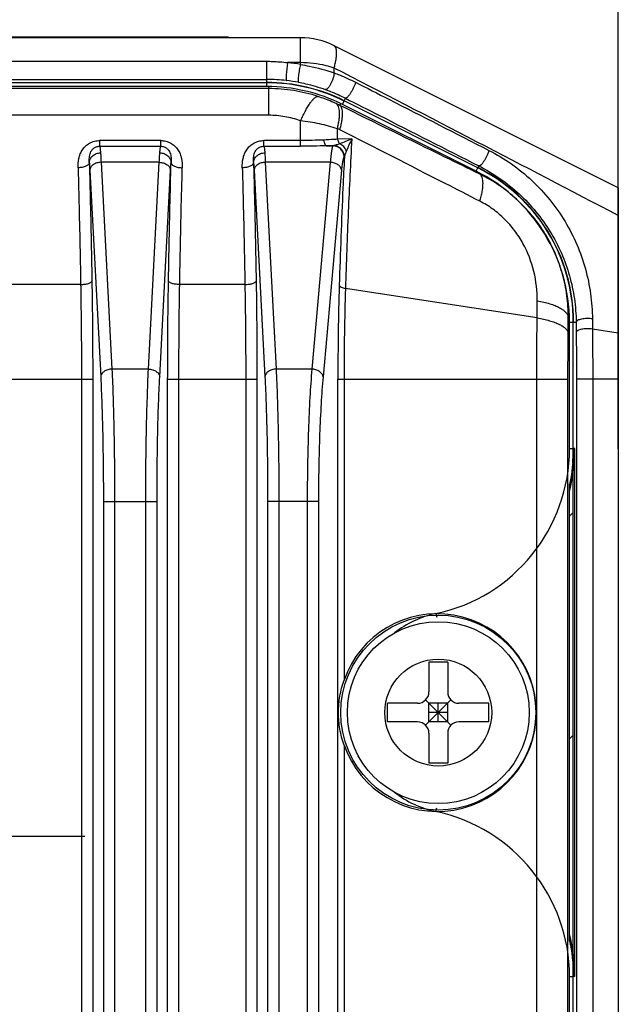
# Model space of a CAD drawing. Header units: millimetres. Extents: x 91 to 529, y 19 to 401.
# Tile 44 of 45: x 492 to 508, y 241 to 267. Entities that reach past the tile are written whole.
import ezdxf
from ezdxf.enums import TextEntityAlignment as Align

# ---------------------------------------------------------------- set-up
doc = ezdxf.new("R2010")
doc.units = ezdxf.units.MM
doc.header["$LTSCALE"] = 32.67
doc.linetypes.add('CENTER', pattern=[0.6, 0.375, -0.075, 0.075, -0.075])
doc.layers.get('0').update_dxf_attribs({"linetype": 'CONTINUOUS'})
for name, color, linetype in [('00_COMPONENTS', 7, 'CONTINUOUS'), ('03_ALL_AXES', 7, 'CONTINUOUS'), ('51__DRAFT_DIMS', 7, 'CONTINUOUS')]:
    doc.layers.add(name, color=color, linetype=linetype)
doc.styles.get("Standard").update_dxf_attribs({"font": 'simfang.ttf'})
doc.dimstyles.new('DIMSTYLE_2', dxfattribs={"dimtxt": 3, "dimasz": 3, "dimexe": 2.5, "dimexo": 0.5, "dimgap": 0.75, "dimtad": 1, "dimdsep": 46, "dimtxsty": 'STANDARD', "dimblk": '_FILLED', "dimblk1": '_FILLED', "dimblk2": '_FILLED', "dimcen": 0.09, "dimclrt": 3, "dimazin": 2, "dimtp": 0.3, "dimtm": 0.3, "dimtfac": 1, "dimtofl": 0, "dimtmove": 0, "dimatfit": 3, "dimldrblk": '_FILLED', "dimfxl": 1, "dimtolj": 1, "dimarcsym": 0})

# ---------------------------------------------------------------- blocks, each defined once
blk = doc.blocks.new('_FILLED')
at = {"color": 0, "linetype": 'ByBlock'}
blk.add_solid([(0, 0), (-1, 0.1667), (-1, -0.1667)], dxfattribs=at)
blk = doc.blocks.new('*D13')
at = {"layer": '51__DRAFT_DIMS', "color": 4, "transparency": 16777216}
for p, q in [((439.465, 258.399), (439.465, 285.764)), ((508.065, 256.046), (508.065, 285.764)), ((439.465, 283.264), (473.765, 283.264)), ((508.065, 283.264), (473.765, 283.264))]:
    blk.add_line(p, q, dxfattribs=at)
at = {"layer": '51__DRAFT_DIMS', "color": 4, "transparency": 16777216, "xscale": 3, "yscale": 3, "zscale": 3, "rotation": 180}
blk.add_blockref('_FILLED', (439.465, 283.264), dxfattribs=at)
at = {"layer": '51__DRAFT_DIMS', "color": 4, "transparency": 16777216, "xscale": 3, "yscale": 3, "zscale": 3}
blk.add_blockref('_FILLED', (508.065, 283.264), dxfattribs=at)
at = {"layer": '51__DRAFT_DIMS', "color": 3, "transparency": 16777216}
blk.add_text('68.6', height=3, dxfattribs=at).set_placement((473.765, 284.014), align=Align.CENTER)

msp = doc.modelspace()

# ---------------------------------------------------------------- linework, layer by layer
at = {"layer": '00_COMPONENTS', "color": 7}
for p, q in [((499.593, 267.008), (447.937, 267.008)), ((449.865, 267.033), (497.665, 267.033)), ((497.665, 267.033), (497.665, 267.008)), ((508.065, 263.008), (500.487, 266.797)), ((498.696, 265.808), (448.834, 265.808)), ((504.322, 263.538), (500.753, 265.323)), ((508.065, 263.008), (508.065, 182.408)), ((506.865, 256.05), (506.865, 259.424)), ((506.865, 241.966), (506.865, 256.05)), ((506.904, 241.966), (506.904, 256.05)), ((506.765, 242.908), (506.765, 255.109)), ((503.015, 250.358), (503.015, 249.558)), ((503.515, 250.358), (503.015, 250.358)), ((503.515, 250.358), (503.515, 249.558)), ((501.915, 248.758), (501.915, 249.258)), ((502.715, 249.258), (501.915, 249.258)), ((502.927, 248.67), (503.603, 249.346)), ((502.927, 249.346), (503.603, 248.67)), ((503.015, 248.758), (503.015, 249.258)), ((503.515, 249.258), (503.015, 249.258)), ((503.265, 248.758), (503.265, 249.258)), ((503.515, 248.758), (503.515, 249.258)), ((504.615, 249.258), (503.815, 249.258)), ((504.615, 248.758), (504.615, 249.258)), ((503.515, 249.008), (503.015, 249.008)), ((502.715, 248.758), (501.915, 248.758)), ((503.515, 248.758), (503.015, 248.758)), ((504.615, 248.758), (503.815, 248.758)), ((503.015, 248.458), (503.015, 247.658)), ((503.515, 248.458), (503.515, 247.658)), ((503.515, 247.658), (503.015, 247.658)), ((506.865, 200.25), (506.865, 241.966))]:
    msp.add_line(p, q, dxfattribs=at)
at = {"layer": '00_COMPONENTS', "color": 4}
for p, q in [((495.765, 267.033), (495.765, 267.008)), ((499.593, 266.295), (499.593, 267.008)), ((448.834, 266.382), (498.696, 266.382)), ((498.696, 265.816), (498.696, 266.382)), ((499.593, 266.346), (499.248, 266.346)), ((500.487, 266.071), (500.487, 266.203)), ((448.834, 265.896), (498.696, 265.896)), ((498.696, 265.708), (498.696, 265.808)), ((498.743, 265.654), (448.787, 265.654)), ((498.696, 265.708), (448.834, 265.708)), ((498.743, 264.942), (498.743, 265.708)), ((500.708, 265.233), (500.753, 265.323)), ((500.756, 265.33), (500.79, 265.397)), ((500.666, 265.254), (500.641, 265.205)), ((504.277, 263.449), (500.708, 265.233)), ((498.743, 264.942), (448.787, 264.942)), ((499.593, 264.117), (499.593, 264.795)), ((500.576, 264.301), (500.576, 264.583)), ((494.236, 264.117), (494.236, 264.267)), ((495.863, 264.267), (494.236, 264.267)), ((495.863, 264.117), (495.863, 264.267)), ((498.616, 264.117), (498.616, 264.267)), ((499.593, 264.267), (498.616, 264.267)), ((500.959, 264.312), (500.576, 264.301)), ((494.236, 264.117), (495.863, 264.117)), ((498.616, 264.117), (499.593, 264.117)), ((500.456, 264.126), (500.287, 264.126)), ((500.462, 264.129), (500.456, 264.126)), ((500.761, 263.83), (500.755, 263.826)), ((500.762, 263.83), (500.761, 263.83)), ((493.974, 263.476), (494.263, 257.961)), ((494.273, 263.688), (494.562, 258.173)), ((495.826, 263.688), (494.273, 263.688)), ((495.537, 258.173), (495.826, 263.688)), ((495.837, 257.961), (496.126, 263.476)), ((498.353, 263.476), (498.642, 257.961)), ((498.653, 263.688), (498.942, 258.173)), ((500.386, 263.688), (498.653, 263.688)), ((500.386, 263.688), (499.893, 258.173)), ((500.685, 263.476), (500.192, 257.961)), ((504.277, 263.449), (504.322, 263.538)), ((504.325, 263.545), (504.348, 263.591)), ((504.388, 263.393), (504.376, 263.37)), ((493.729, 260.428), (491.641, 260.428)), ((498.108, 260.428), (496.371, 260.428)), ((505.899, 259.535), (500.789, 260.323)), ((505.899, 259.535), (505.903, 259.996)), ((506.728, 259.122), (506.732, 259.547)), ((506.765, 259.547), (506.732, 259.547)), ((507.375, 259.511), (507.377, 259.239)), ((506.765, 256.05), (506.765, 259.424)), ((506.765, 259.424), (506.865, 259.424)), ((506.872, 259.424), (506.941, 259.424)), ((506.941, 259.424), (506.943, 259.156)), ((508.065, 259.133), (507.377, 259.239)), ((495.537, 258.173), (494.562, 258.173)), ((499.893, 258.173), (498.942, 258.173)), ((491.319, 257.899), (494.05, 257.899)), ((493.751, 257.899), (493.751, 187.518)), ((494.05, 257.899), (494.05, 187.518)), ((496.049, 187.518), (496.049, 257.899)), ((496.049, 257.899), (498.43, 257.899)), ((496.349, 187.518), (496.349, 257.899)), ((498.13, 257.899), (498.13, 187.518)), ((498.43, 257.899), (498.43, 187.518)), ((500.587, 187.518), (500.587, 257.899)), ((500.587, 257.899), (506.723, 257.899)), ((500.752, 257.899), (500.752, 249.873)), ((505.894, 187.518), (505.894, 257.899)), ((506.723, 187.518), (506.723, 257.899)), ((506.948, 257.899), (506.948, 187.518)), ((508.065, 257.899), (506.948, 257.899)), ((507.382, 257.899), (507.382, 187.518)), ((506.765, 256.05), (506.865, 256.05)), ((506.904, 256.05), (506.872, 256.05)), ((494.335, 254.637), (494.335, 190.779)), ((494.335, 254.637), (495.765, 254.637)), ((494.634, 254.637), (494.634, 190.779)), ((495.465, 190.779), (495.465, 254.637)), ((495.765, 190.779), (495.765, 254.637)), ((498.714, 254.637), (498.714, 190.779)), ((500.069, 254.637), (498.714, 254.637)), ((499.014, 254.637), (499.014, 190.779)), ((499.771, 254.637), (499.771, 190.779)), ((500.069, 254.637), (500.069, 190.779)), ((506.765, 254.247), (506.865, 254.347)), ((503.202, 251.649), (503.223, 251.551)), ((506.765, 248.308), (506.865, 248.408)), ((500.752, 248.143), (500.752, 194.073)), ((503.202, 246.368), (503.223, 246.465)), ((506.837, 242.44), (506.865, 242.468)), ((506.765, 200.25), (506.765, 241.966)), ((506.765, 241.966), (506.865, 241.966)), ((506.904, 241.966), (506.872, 241.966))]:
    msp.add_line(p, q, dxfattribs=at)
at = {"layer": '00_COMPONENTS', "color": 7}
for radius in [2.6, 2.425]:
    msp.add_circle((503.265, 249.008), radius, dxfattribs=at)
at = {"layer": '00_COMPONENTS', "color": 4}
msp.add_circle((503.265, 249.008), 1.425, dxfattribs=at)
at = {"layer": '00_COMPONENTS', "color": 7}
for centre, radius, start, end in [((499.593, 265.008), 2, 63.4349, 90), ((498.696, 261.208), 4.6, 63.4349, 90), ((502.265, 259.424), 4.6, 0, 63.4349), ((502.265, 256.05), 4.639, 345.9337, 360), ((502.265, 256.05), 4.6, 355.187, 360), ((502.715, 249.558), 0.3, 270, 360), ((503.815, 249.558), 0.3, 180, 270), ((502.715, 248.458), 0.3, 0, 90), ((503.815, 248.458), 0.3, 90, 180), ((502.265, 241.966), 4.639, 0, 14.0663)]:
    msp.add_arc(centre, radius, start, end, dxfattribs=at)
at = {"layer": '00_COMPONENTS', "color": 4}
for centre, radius, start, end in [((498.695, 261.362), 5.014, 79.6918, 83.6692), ((498.696, 261.109), 4.788, 83.7716, 90.0005), ((498.696, 261.208), 4.608, 63.4349, 90), ((498.696, 261.112), 4.784, 79.8516, 83.7685), ((498.696, 261.208), 4.5, 63.4349, 90), ((498.784, 261.451), 4.188, 63.6864, 65.2), ((499.484, 262.274), 2.555, 63.0708, 64.6848), ((499.676, 298.173), 34.052, 271.0281, 271.322), ((500.448, 264.245), 0.117, 276.702, 278.4044), ((502.265, 259.424), 4.5, 0, 63.4349), ((502.265, 259.424), 4.608, 0, 63.4349), ((502.265, 256.05), 4.5, 282.0247, 360), ((502.265, 256.05), 4.608, 347.6072, 360), ((503.765, 249.008), 2.7, 102.0247, 128.1354), ((503.765, 249.008), 2.7, 231.8647, 257.9753), ((502.265, 241.966), 4.5, 0, 77.9753), ((502.265, 241.966), 4.608, 0, 12.3928)]:
    msp.add_arc(centre, radius, start, end, dxfattribs=at)
at = {"layer": '00_COMPONENTS', "color": 7}
msp.add_ellipse((503.242, 249.008), major_axis=(2.636, 0), ratio=0.999962, start_param=3.475948, end_param=9.090423, dxfattribs=at)
at = {"layer": '00_COMPONENTS', "color": 4}
for points, knots in [([(500.487, 266.203), (500.498, 266.243), (500.516, 266.317), (500.538, 266.425), (500.551, 266.521), (500.556, 266.604), (500.553, 266.674), (500.541, 266.73), (500.523, 266.767), (500.503, 266.787), (500.493, 266.794), (500.487, 266.797)], [0, 0, 0, 0, 0.196241, 0.372897, 0.528623, 0.662535, 0.77444, 0.865274, 0.938059, 0.969799, 1, 1, 1, 1]), ([(498.696, 266.382), (498.742, 266.382), (498.926, 266.379), (499.111, 266.364), (499.248, 266.346)], [0, 0, 0, 0, 0.250466, 1, 1, 1, 1]), ([(499.248, 266.346), (499.244, 266.322), (499.237, 266.272), (499.227, 266.195), (499.218, 266.116), (499.213, 266.052), (499.21, 266.003), (499.208, 265.971), (499.208, 265.943), (499.208, 265.918), (499.208, 265.898), (499.21, 265.884), (499.211, 265.874), (499.213, 265.87), (499.214, 265.868), (499.215, 265.868)], [0, 0, 0, 0, 0.148836, 0.313974, 0.483302, 0.644388, 0.718104, 0.785432, 0.845142, 0.896159, 0.937583, 0.968741, 0.989291, 0.995717, 1, 1, 1, 1]), ([(500.487, 266.203), (500.417, 266.227), (500.126, 266.311), (499.821, 266.346), (499.593, 266.346)], [0, 0, 0, 0, 0.244001, 1, 1, 1, 1]), ([(499.593, 266.295), (499.586, 266.272), (499.574, 266.223), (499.558, 266.148), (499.545, 266.07), (499.535, 265.995), (499.528, 265.929), (499.527, 265.878), (499.528, 265.844), (499.533, 265.827), (499.537, 265.822), (499.539, 265.821)], [0, 0, 0, 0, 0.148754, 0.313064, 0.48113, 0.640861, 0.780813, 0.891119, 0.964536, 0.986517, 1, 1, 1, 1]), ([(499.593, 266.295), (499.669, 266.283), (499.972, 266.229), (500.27, 266.148), (500.487, 266.071)], [0, 0, 0, 0, 0.252989, 1, 1, 1, 1]), ([(500.487, 266.071), (500.485, 266.047), (500.477, 265.996), (500.457, 265.92), (500.429, 265.842), (500.395, 265.77), (500.364, 265.717), (500.337, 265.682), (500.319, 265.661), (500.301, 265.645), (500.284, 265.634), (500.268, 265.628), (500.258, 265.628), (500.253, 265.63)], [0, 0, 0, 0, 0.137874, 0.292237, 0.452397, 0.607052, 0.745477, 0.80577, 0.85894, 0.904496, 0.94243, 0.973546, 1, 1, 1, 1]), ([(508.065, 262.266), (506.806, 262.926), (504.283, 264.242), (501.754, 265.55), (500.487, 266.203)], [0, 0, 0, 0, 0.499151, 1, 1, 1, 1]), ([(500.487, 266.071), (500.535, 266.054), (500.729, 265.98), (500.919, 265.894), (501.058, 265.823)], [0, 0, 0, 0, 0.247296, 1, 1, 1, 1]), ([(499.539, 265.821), (499.6, 265.811), (499.842, 265.762), (500.08, 265.693), (500.253, 265.63)], [0, 0, 0, 0, 0.252762, 1, 1, 1, 1]), ([(501.058, 265.823), (501.052, 265.8), (501.035, 265.752), (501.004, 265.679), (500.967, 265.605), (500.926, 265.535), (500.891, 265.483), (500.864, 265.449), (500.846, 265.428), (500.829, 265.413), (500.812, 265.4), (500.797, 265.394), (500.79, 265.397)], [0, 0, 0, 0, 0.138123, 0.295522, 0.460249, 0.619665, 0.761629, 0.822731, 0.875786, 0.920026, 0.955092, 1, 1, 1, 1]), ([(501.058, 265.823), (501.355, 265.671), (502.541, 265.066), (503.728, 264.46), (504.617, 264.005)], [0, 0, 0, 0, 0.250288, 1, 1, 1, 1]), ([(500.057, 265.443), (499.846, 265.513), (499.412, 265.618), (498.966, 265.654), (498.743, 265.654)], [0, 0, 0, 0, 0.499042, 1, 1, 1, 1]), ([(500.253, 265.63), (500.298, 265.613), (500.481, 265.544), (500.659, 265.464), (500.79, 265.397)], [0, 0, 0, 0, 0.246991, 1, 1, 1, 1]), ([(499.593, 264.795), (499.615, 264.844), (499.659, 264.938), (499.727, 265.069), (499.792, 265.183), (499.854, 265.278), (499.912, 265.353), (499.958, 265.401), (499.993, 265.426), (500.016, 265.438), (500.037, 265.444), (500.051, 265.444), (500.057, 265.443)], [0, 0, 0, 0, 0.198234, 0.379141, 0.540039, 0.678695, 0.793498, 0.883774, 0.920008, 0.950795, 0.976977, 1, 1, 1, 1]), ([(500.541, 265.252), (500.502, 265.27), (500.343, 265.341), (500.181, 265.402), (500.057, 265.443)], [0, 0, 0, 0, 0.24863, 1, 1, 1, 1]), ([(500.79, 265.397), (501.087, 265.246), (502.273, 264.645), (503.459, 264.043), (504.348, 263.591)], [0, 0, 0, 0, 0.250295, 1, 1, 1, 1]), ([(500.576, 264.583), (500.586, 264.626), (500.604, 264.708), (500.622, 264.825), (500.631, 264.932), (500.632, 265.025), (500.624, 265.105), (500.606, 265.17), (500.58, 265.22), (500.555, 265.244), (500.541, 265.252)], [0, 0, 0, 0, 0.187498, 0.35839, 0.511159, 0.644748, 0.758779, 0.853911, 0.932552, 1, 1, 1, 1]), ([(504.376, 263.37), (504.065, 263.522), (502.82, 264.134), (501.575, 264.745), (500.641, 265.205)], [0, 0, 0, 0, 0.249589, 1, 1, 1, 1]), ([(500.641, 264.552), (500.652, 264.593), (500.672, 264.673), (500.695, 264.788), (500.709, 264.892), (500.715, 264.983), (500.711, 265.06), (500.698, 265.124), (500.676, 265.173), (500.653, 265.197), (500.641, 265.205)], [0, 0, 0, 0, 0.190003, 0.362826, 0.516893, 0.65108, 0.764916, 0.858951, 0.935506, 1, 1, 1, 1]), ([(499.593, 264.795), (499.457, 264.843), (499.177, 264.917), (498.888, 264.942), (498.743, 264.942)], [0, 0, 0, 0, 0.497394, 1, 1, 1, 1]), ([(500.576, 264.583), (500.419, 264.634), (500.094, 264.721), (499.762, 264.775), (499.593, 264.795)], [0, 0, 0, 0, 0.492431, 1, 1, 1, 1]), ([(504.376, 262.649), (504.065, 262.808), (502.821, 263.443), (501.576, 264.077), (500.641, 264.552)], [0, 0, 0, 0, 0.249629, 1, 1, 1, 1]), ([(493.66, 263.541), (493.658, 263.624), (493.665, 263.75), (493.713, 263.911), (493.773, 264.025), (493.858, 264.125), (493.967, 264.205), (494.096, 264.256), (494.189, 264.267), (494.236, 264.267)], [0, 0, 0, 0, 0.239231, 0.359409, 0.481062, 0.605456, 0.733613, 0.865587, 1, 1, 1, 1]), ([(495.863, 264.267), (495.91, 264.267), (496.003, 264.256), (496.132, 264.205), (496.241, 264.125), (496.326, 264.025), (496.386, 263.911), (496.435, 263.75), (496.442, 263.624), (496.439, 263.541)], [0, 0, 0, 0, 0.134414, 0.266388, 0.394544, 0.518938, 0.640591, 0.760769, 1, 1, 1, 1]), ([(498.039, 263.541), (498.037, 263.624), (498.044, 263.75), (498.093, 263.911), (498.153, 264.025), (498.237, 264.125), (498.347, 264.205), (498.476, 264.256), (498.569, 264.267), (498.616, 264.267)], [0, 0, 0, 0, 0.239231, 0.359409, 0.481062, 0.605456, 0.733613, 0.865587, 1, 1, 1, 1]), ([(500.204, 264.282), (500.104, 264.279), (499.9, 264.271), (499.696, 264.267), (499.593, 264.267)], [0, 0, 0, 0, 0.492455, 1, 1, 1, 1]), ([(500.576, 264.301), (500.547, 264.299), (500.423, 264.292), (500.298, 264.286), (500.204, 264.282)], [0, 0, 0, 0, 0.240278, 1, 1, 1, 1]), ([(500.204, 264.282), (500.208, 264.261), (500.217, 264.223), (500.234, 264.18), (500.25, 264.154), (500.264, 264.136), (500.278, 264.127), (500.287, 264.126)], [0, 0, 0, 0, 0.346889, 0.632244, 0.748695, 0.84747, 1, 1, 1, 1]), ([(500.576, 264.301), (500.583, 264.278), (500.598, 264.235), (500.622, 264.196), (500.636, 264.18)], [0, 0, 0, 0, 0.537313, 1, 1, 1, 1]), ([(500.959, 264.312), (500.904, 264.288), (500.796, 264.242), (500.688, 264.2), (500.636, 264.18)], [0, 0, 0, 0, 0.521921, 1, 1, 1, 1]), ([(500.959, 264.312), (500.923, 263.665), (500.858, 262.336), (500.81, 261.006), (500.789, 260.323)], [0, 0, 0, 0, 0.486743, 1, 1, 1, 1]), ([(500.959, 264.312), (500.933, 264.258), (500.884, 264.153), (500.837, 264.046), (500.817, 263.994)], [0, 0, 0, 0, 0.520998, 1, 1, 1, 1]), ([(493.96, 263.678), (493.957, 263.723), (493.957, 263.79), (493.969, 263.879), (493.988, 263.944), (494.021, 264.008), (494.073, 264.065), (494.147, 264.107), (494.206, 264.117), (494.236, 264.117)], [0, 0, 0, 0, 0.227977, 0.340952, 0.455486, 0.574661, 0.703121, 0.845581, 1, 1, 1, 1]), ([(494.236, 264.117), (494.239, 264.109), (494.243, 264.089), (494.249, 264.051), (494.254, 264), (494.258, 263.962), (494.259, 263.941)], [0, 0, 0, 0, 0.139087, 0.353089, 0.640844, 1, 1, 1, 1]), ([(495.84, 263.941), (495.842, 263.962), (495.845, 264), (495.851, 264.051), (495.856, 264.089), (495.861, 264.109), (495.863, 264.117)], [0, 0, 0, 0, 0.359171, 0.646923, 0.860917, 1, 1, 1, 1]), ([(495.863, 264.117), (495.894, 264.117), (495.952, 264.107), (496.026, 264.065), (496.079, 264.008), (496.112, 263.944), (496.131, 263.879), (496.143, 263.79), (496.142, 263.723), (496.14, 263.678)], [0, 0, 0, 0, 0.15442, 0.29688, 0.425338, 0.544514, 0.659048, 0.772022, 1, 1, 1, 1]), ([(498.339, 263.678), (498.337, 263.723), (498.336, 263.79), (498.348, 263.879), (498.367, 263.944), (498.4, 264.008), (498.453, 264.065), (498.527, 264.107), (498.585, 264.117), (498.616, 264.117)], [0, 0, 0, 0, 0.227977, 0.340952, 0.455486, 0.574661, 0.703121, 0.845581, 1, 1, 1, 1]), ([(498.616, 264.117), (498.618, 264.109), (498.623, 264.089), (498.628, 264.051), (498.634, 264), (498.637, 263.962), (498.639, 263.941)], [0, 0, 0, 0, 0.139087, 0.353089, 0.640844, 1, 1, 1, 1]), ([(500.287, 264.126), (500.173, 264.124), (499.941, 264.119), (499.71, 264.117), (499.593, 264.117)], [0, 0, 0, 0, 0.49502, 1, 1, 1, 1]), ([(500.456, 264.126), (500.454, 264.124), (500.45, 264.12), (500.443, 264.107), (500.435, 264.083), (500.426, 264.044), (500.417, 263.994), (500.408, 263.933), (500.4, 263.861), (500.392, 263.778), (500.388, 263.719), (500.386, 263.688)], [0, 0, 0, 0, 0.015945, 0.037508, 0.099469, 0.187543, 0.301621, 0.441036, 0.604785, 0.791603, 1, 1, 1, 1]), ([(500.755, 263.826), (500.754, 263.865), (500.739, 263.943), (500.672, 264.043), (500.573, 264.11), (500.495, 264.125), (500.456, 264.126)], [0, 0, 0, 0, 0.250142, 0.500422, 0.750455, 1, 1, 1, 1]), ([(500.761, 263.83), (500.761, 263.868), (500.745, 263.947), (500.678, 264.046), (500.579, 264.113), (500.501, 264.129), (500.462, 264.129)], [0, 0, 0, 0, 0.250142, 0.500422, 0.750455, 1, 1, 1, 1]), ([(500.636, 264.18), (500.62, 264.175), (500.589, 264.165), (500.544, 264.15), (500.503, 264.138), (500.477, 264.131), (500.465, 264.13)], [0, 0, 0, 0, 0.281818, 0.549619, 0.794712, 1, 1, 1, 1]), ([(500.762, 263.83), (500.762, 263.869), (500.746, 263.947), (500.68, 264.046), (500.582, 264.113), (500.504, 264.129), (500.465, 264.13)], [0, 0, 0, 0, 0.249973, 0.50025, 0.750381, 1, 1, 1, 1]), ([(500.817, 263.994), (500.8, 264.035), (500.75, 264.111), (500.676, 264.163), (500.636, 264.18)], [0, 0, 0, 0, 0.500306, 1, 1, 1, 1]), ([(500.817, 263.994), (500.805, 263.965), (500.789, 263.922), (500.771, 263.867), (500.764, 263.842), (500.762, 263.83)], [0, 0, 0, 0, 0.551859, 0.795263, 1, 1, 1, 1]), ([(504.617, 264.005), (504.61, 263.982), (504.593, 263.934), (504.562, 263.862), (504.525, 263.789), (504.485, 263.722), (504.45, 263.672), (504.423, 263.639), (504.405, 263.62), (504.388, 263.605), (504.371, 263.593), (504.356, 263.588), (504.348, 263.591)], [0, 0, 0, 0, 0.141343, 0.299902, 0.464158, 0.62207, 0.762182, 0.822449, 0.874845, 0.918689, 0.953721, 1, 1, 1, 1]), ([(504.617, 264.005), (504.823, 263.9), (505.225, 263.658), (505.772, 263.214), (506.253, 262.696), (506.656, 262.12), (506.973, 261.501), (507.201, 260.852), (507.339, 260.185), (507.373, 259.735), (507.375, 259.511)], [0, 0, 0, 0, 0.125618, 0.252925, 0.38045, 0.507114, 0.632382, 0.756162, 0.878617, 1, 1, 1, 1]), ([(493.96, 263.678), (493.96, 263.695), (493.965, 263.729), (493.989, 263.795), (494.047, 263.868), (494.145, 263.925), (494.221, 263.94), (494.259, 263.941)], [0, 0, 0, 0, 0.116646, 0.235198, 0.479817, 0.736524, 1, 1, 1, 1]), ([(494.259, 263.941), (494.261, 263.923), (494.266, 263.839), (494.27, 263.754), (494.273, 263.688)], [0, 0, 0, 0, 0.2145, 1, 1, 1, 1]), ([(495.826, 263.688), (495.827, 263.712), (495.831, 263.796), (495.836, 263.881), (495.84, 263.941)], [0, 0, 0, 0, 0.284292, 1, 1, 1, 1]), ([(495.84, 263.941), (495.879, 263.94), (495.955, 263.925), (496.053, 263.868), (496.11, 263.795), (496.135, 263.729), (496.139, 263.695), (496.14, 263.678)], [0, 0, 0, 0, 0.263476, 0.520183, 0.764802, 0.883354, 1, 1, 1, 1]), ([(498.339, 263.678), (498.34, 263.695), (498.344, 263.729), (498.369, 263.795), (498.426, 263.868), (498.524, 263.925), (498.6, 263.94), (498.639, 263.941)], [0, 0, 0, 0, 0.116646, 0.235198, 0.479817, 0.736524, 1, 1, 1, 1]), ([(498.639, 263.941), (498.64, 263.923), (498.646, 263.839), (498.65, 263.754), (498.653, 263.688)], [0, 0, 0, 0, 0.2145, 1, 1, 1, 1]), ([(500.762, 263.83), (500.748, 263.555), (500.693, 262.413), (500.651, 261.272), (500.625, 260.406)], [0, 0, 0, 0, 0.241773, 1, 1, 1, 1]), ([(500.755, 263.826), (500.75, 263.824), (500.743, 263.813), (500.734, 263.792), (500.725, 263.761), (500.716, 263.721), (500.707, 263.672), (500.696, 263.589), (500.689, 263.523), (500.685, 263.476)], [0, 0, 0, 0, 0.040311, 0.1037, 0.19228, 0.30623, 0.445029, 0.607767, 1, 1, 1, 1]), ([(493.96, 263.678), (493.959, 263.669), (493.952, 263.65), (493.933, 263.625), (493.903, 263.602), (493.866, 263.582), (493.821, 263.565), (493.752, 263.547), (493.697, 263.542), (493.66, 263.541)], [0, 0, 0, 0, 0.07779, 0.166953, 0.271882, 0.393499, 0.530432, 0.679834, 1, 1, 1, 1]), ([(493.66, 263.541), (493.667, 263.288), (493.694, 262.251), (493.715, 261.213), (493.729, 260.428)], [0, 0, 0, 0, 0.243468, 1, 1, 1, 1]), ([(493.96, 263.678), (493.966, 263.422), (493.993, 262.369), (494.015, 261.317), (494.028, 260.52)], [0, 0, 0, 0, 0.243468, 1, 1, 1, 1]), ([(493.96, 263.678), (493.961, 263.664), (493.967, 263.597), (493.971, 263.529), (493.974, 263.476)], [0, 0, 0, 0, 0.214592, 1, 1, 1, 1]), ([(494.273, 263.688), (494.235, 263.687), (494.162, 263.676), (494.079, 263.637), (494.027, 263.594), (493.999, 263.557), (493.98, 263.518), (493.974, 263.49), (493.974, 263.476)], [0, 0, 0, 0, 0.284611, 0.551437, 0.674273, 0.789113, 0.896925, 1, 1, 1, 1]), ([(495.826, 263.688), (495.864, 263.687), (495.938, 263.676), (496.02, 263.637), (496.072, 263.594), (496.101, 263.557), (496.12, 263.518), (496.125, 263.49), (496.126, 263.476)], [0, 0, 0, 0, 0.284611, 0.551437, 0.674273, 0.789113, 0.896925, 1, 1, 1, 1]), ([(496.071, 260.52), (496.076, 260.79), (496.095, 261.843), (496.119, 262.895), (496.14, 263.678)], [0, 0, 0, 0, 0.256123, 1, 1, 1, 1]), ([(496.126, 263.476), (496.127, 263.495), (496.131, 263.563), (496.135, 263.63), (496.14, 263.678)], [0, 0, 0, 0, 0.284216, 1, 1, 1, 1]), ([(496.14, 263.678), (496.141, 263.669), (496.147, 263.65), (496.167, 263.625), (496.196, 263.602), (496.234, 263.582), (496.278, 263.565), (496.347, 263.547), (496.402, 263.542), (496.439, 263.541)], [0, 0, 0, 0, 0.077791, 0.166955, 0.271884, 0.393501, 0.530433, 0.679835, 1, 1, 1, 1]), ([(496.371, 260.428), (496.375, 260.693), (496.394, 261.731), (496.418, 262.769), (496.439, 263.541)], [0, 0, 0, 0, 0.256123, 1, 1, 1, 1]), ([(498.339, 263.678), (498.338, 263.669), (498.332, 263.65), (498.312, 263.625), (498.283, 263.602), (498.245, 263.582), (498.201, 263.565), (498.132, 263.547), (498.077, 263.542), (498.039, 263.541)], [0, 0, 0, 0, 0.07779, 0.166953, 0.271882, 0.393499, 0.530432, 0.679834, 1, 1, 1, 1]), ([(498.039, 263.541), (498.046, 263.288), (498.073, 262.251), (498.095, 261.213), (498.108, 260.428)], [0, 0, 0, 0, 0.243468, 1, 1, 1, 1]), ([(498.339, 263.678), (498.346, 263.422), (498.373, 262.369), (498.394, 261.317), (498.408, 260.52)], [0, 0, 0, 0, 0.243468, 1, 1, 1, 1]), ([(498.339, 263.678), (498.34, 263.664), (498.346, 263.597), (498.35, 263.529), (498.353, 263.476)], [0, 0, 0, 0, 0.214592, 1, 1, 1, 1]), ([(498.653, 263.688), (498.615, 263.687), (498.541, 263.676), (498.459, 263.637), (498.407, 263.594), (498.378, 263.557), (498.359, 263.518), (498.354, 263.49), (498.353, 263.476)], [0, 0, 0, 0, 0.284611, 0.551437, 0.674273, 0.789113, 0.896925, 1, 1, 1, 1]), ([(500.685, 263.476), (500.683, 263.49), (500.677, 263.517), (500.657, 263.556), (500.628, 263.592), (500.577, 263.635), (500.495, 263.674), (500.423, 263.687), (500.386, 263.688)], [0, 0, 0, 0, 0.10302, 0.211355, 0.326906, 0.450319, 0.717198, 1, 1, 1, 1]), ([(504.348, 263.591), (504.541, 263.493), (504.916, 263.269), (505.428, 262.859), (505.881, 262.38), (506.26, 261.845), (506.56, 261.271), (506.776, 260.668), (506.907, 260.05), (506.939, 259.632), (506.941, 259.424)], [0, 0, 0, 0, 0.125569, 0.25308, 0.380916, 0.507842, 0.633217, 0.756906, 0.879075, 1, 1, 1, 1]), ([(506.732, 259.547), (506.733, 259.742), (506.708, 260.132), (506.591, 260.708), (506.394, 261.267), (506.12, 261.795), (505.773, 262.281), (505.361, 262.713), (504.894, 263.083), (504.552, 263.283), (504.376, 263.37)], [0, 0, 0, 0, 0.123208, 0.247242, 0.372082, 0.497609, 0.623582, 0.749628, 0.87527, 1, 1, 1, 1]), ([(504.376, 262.649), (504.389, 262.694), (504.412, 262.782), (504.437, 262.908), (504.453, 263.022), (504.459, 263.123), (504.455, 263.209), (504.44, 263.28), (504.416, 263.335), (504.39, 263.361), (504.376, 263.37)], [0, 0, 0, 0, 0.188447, 0.360476, 0.514313, 0.648655, 0.762893, 0.857483, 0.934706, 1, 1, 1, 1]), ([(505.903, 259.996), (505.905, 260.256), (505.845, 260.788), (505.603, 261.416), (505.309, 261.872), (505.039, 262.181), (504.727, 262.446), (504.495, 262.588), (504.376, 262.649)], [0, 0, 0, 0, 0.243231, 0.49295, 0.620172, 0.747915, 0.874992, 1, 1, 1, 1]), ([(493.729, 260.428), (493.766, 260.428), (493.82, 260.432), (493.889, 260.444), (493.934, 260.455), (493.971, 260.469), (494.005, 260.486), (494.026, 260.506), (494.028, 260.52)], [0, 0, 0, 0, 0.343153, 0.501123, 0.643299, 0.765705, 0.865748, 1, 1, 1, 1]), ([(493.729, 260.428), (493.732, 260.222), (493.745, 259.379), (493.751, 258.536), (493.751, 257.899)], [0, 0, 0, 0, 0.244581, 1, 1, 1, 1]), ([(494.028, 260.52), (494.032, 260.306), (494.045, 259.433), (494.05, 258.559), (494.05, 257.899)], [0, 0, 0, 0, 0.244581, 1, 1, 1, 1]), ([(496.049, 257.899), (496.049, 258.121), (496.051, 258.995), (496.06, 259.868), (496.071, 260.52)], [0, 0, 0, 0, 0.253882, 1, 1, 1, 1]), ([(496.371, 260.428), (496.333, 260.428), (496.279, 260.432), (496.21, 260.444), (496.166, 260.455), (496.128, 260.469), (496.095, 260.486), (496.073, 260.506), (496.071, 260.52)], [0, 0, 0, 0, 0.343153, 0.501123, 0.643299, 0.765705, 0.865748, 1, 1, 1, 1]), ([(496.349, 257.899), (496.349, 258.113), (496.351, 258.956), (496.359, 259.799), (496.371, 260.428)], [0, 0, 0, 0, 0.253882, 1, 1, 1, 1]), ([(498.108, 260.428), (498.146, 260.428), (498.2, 260.432), (498.269, 260.444), (498.313, 260.455), (498.351, 260.469), (498.384, 260.486), (498.406, 260.506), (498.408, 260.52)], [0, 0, 0, 0, 0.343153, 0.501123, 0.643299, 0.765705, 0.865748, 1, 1, 1, 1]), ([(498.108, 260.428), (498.112, 260.222), (498.125, 259.379), (498.13, 258.536), (498.13, 257.899)], [0, 0, 0, 0, 0.244581, 1, 1, 1, 1]), ([(498.408, 260.52), (498.412, 260.306), (498.424, 259.433), (498.43, 258.559), (498.43, 257.899)], [0, 0, 0, 0, 0.244581, 1, 1, 1, 1]), ([(500.625, 260.406), (500.612, 259.994), (500.594, 259.158), (500.587, 258.323), (500.587, 257.899)], [0, 0, 0, 0, 0.493206, 1, 1, 1, 1]), ([(500.625, 260.406), (500.627, 260.397), (500.638, 260.383), (500.656, 260.369), (500.684, 260.353), (500.729, 260.336), (500.768, 260.327), (500.789, 260.323)], [0, 0, 0, 0, 0.153943, 0.254203, 0.371793, 0.657143, 1, 1, 1, 1]), ([(500.789, 260.323), (500.777, 259.925), (500.758, 259.117), (500.752, 258.309), (500.752, 257.899)], [0, 0, 0, 0, 0.493186, 1, 1, 1, 1]), ([(505.903, 259.996), (505.962, 259.985), (506.074, 259.962), (506.233, 259.919), (506.374, 259.869), (506.494, 259.814), (506.592, 259.754), (506.666, 259.689), (506.715, 259.621), (506.73, 259.571), (506.732, 259.547)], [0, 0, 0, 0, 0.180387, 0.347358, 0.498666, 0.632625, 0.748348, 0.846158, 0.928302, 1, 1, 1, 1]), ([(505.894, 257.899), (505.894, 258.038), (505.894, 258.583), (505.896, 259.128), (505.899, 259.535)], [0, 0, 0, 0, 0.25396, 1, 1, 1, 1]), ([(505.899, 259.535), (505.958, 259.526), (506.07, 259.505), (506.229, 259.465), (506.369, 259.419), (506.49, 259.368), (506.588, 259.312), (506.652, 259.261), (506.69, 259.218), (506.71, 259.186), (506.723, 259.154), (506.727, 259.132), (506.728, 259.122)], [0, 0, 0, 0, 0.183312, 0.352631, 0.505572, 0.640304, 0.755779, 0.852152, 0.893825, 0.931778, 0.966814, 1, 1, 1, 1]), ([(507.375, 259.511), (507.351, 259.514), (507.303, 259.519), (507.229, 259.521), (507.156, 259.516), (507.088, 259.507), (507.03, 259.492), (506.989, 259.476), (506.965, 259.46), (506.952, 259.449), (506.943, 259.437), (506.941, 259.428), (506.941, 259.424)], [0, 0, 0, 0, 0.15348, 0.314705, 0.474626, 0.6243, 0.75568, 0.862549, 0.905805, 0.942364, 0.973116, 1, 1, 1, 1]), ([(507.377, 259.239), (507.353, 259.242), (507.305, 259.247), (507.231, 259.248), (507.159, 259.244), (507.091, 259.235), (507.033, 259.221), (506.992, 259.205), (506.967, 259.19), (506.954, 259.18), (506.946, 259.168), (506.943, 259.16), (506.943, 259.156)], [0, 0, 0, 0, 0.154191, 0.316245, 0.476963, 0.627255, 0.758917, 0.865548, 0.908409, 0.944345, 0.974216, 1, 1, 1, 1]), ([(507.377, 259.239), (507.378, 259.129), (507.381, 258.683), (507.382, 258.236), (507.382, 257.899)], [0, 0, 0, 0, 0.244708, 1, 1, 1, 1]), ([(506.723, 257.899), (506.723, 258.003), (506.723, 258.41), (506.725, 258.818), (506.728, 259.122)], [0, 0, 0, 0, 0.253986, 1, 1, 1, 1]), ([(506.943, 259.156), (506.944, 259.053), (506.947, 258.634), (506.948, 258.215), (506.948, 257.899)], [0, 0, 0, 0, 0.244717, 1, 1, 1, 1]), ([(494.562, 258.173), (494.524, 258.172), (494.451, 258.16), (494.368, 258.121), (494.317, 258.078), (494.288, 258.042), (494.269, 258.002), (494.263, 257.974), (494.263, 257.961)], [0, 0, 0, 0, 0.284611, 0.551437, 0.674273, 0.789113, 0.896925, 1, 1, 1, 1]), ([(494.263, 257.961), (494.275, 257.723), (494.296, 257.215), (494.318, 256.413), (494.332, 255.543), (494.335, 254.943), (494.335, 254.637)], [0, 0, 0, 0, 0.214362, 0.458852, 0.724124, 1, 1, 1, 1]), ([(494.562, 258.173), (494.575, 257.92), (494.596, 257.38), (494.618, 256.527), (494.631, 255.6), (494.634, 254.962), (494.634, 254.637)], [0, 0, 0, 0, 0.214355, 0.458847, 0.724121, 1, 1, 1, 1]), ([(495.465, 254.637), (495.465, 254.962), (495.468, 255.6), (495.482, 256.527), (495.504, 257.38), (495.525, 257.92), (495.537, 258.173)], [0, 0, 0, 0, 0.275878, 0.541152, 0.785644, 1, 1, 1, 1]), ([(495.537, 258.173), (495.575, 258.172), (495.649, 258.16), (495.731, 258.121), (495.783, 258.078), (495.812, 258.042), (495.831, 258.002), (495.836, 257.974), (495.837, 257.961)], [0, 0, 0, 0, 0.284611, 0.551437, 0.674273, 0.789113, 0.896925, 1, 1, 1, 1]), ([(495.765, 254.637), (495.765, 254.943), (495.768, 255.543), (495.781, 256.413), (495.803, 257.215), (495.824, 257.723), (495.837, 257.961)], [0, 0, 0, 0, 0.275875, 0.541146, 0.785637, 1, 1, 1, 1]), ([(498.942, 258.173), (498.904, 258.172), (498.83, 258.16), (498.748, 258.121), (498.696, 258.078), (498.667, 258.042), (498.648, 258.002), (498.643, 257.974), (498.642, 257.961)], [0, 0, 0, 0, 0.284611, 0.551437, 0.674273, 0.789113, 0.896925, 1, 1, 1, 1]), ([(498.642, 257.961), (498.655, 257.723), (498.676, 257.215), (498.698, 256.413), (498.711, 255.543), (498.714, 254.943), (498.714, 254.637)], [0, 0, 0, 0, 0.214362, 0.458852, 0.724124, 1, 1, 1, 1]), ([(498.942, 258.173), (498.954, 257.92), (498.975, 257.38), (498.997, 256.527), (499.011, 255.6), (499.014, 254.962), (499.014, 254.637)], [0, 0, 0, 0, 0.214355, 0.458847, 0.724121, 1, 1, 1, 1]), ([(499.893, 258.173), (499.872, 257.921), (499.836, 257.381), (499.799, 256.527), (499.776, 255.601), (499.771, 254.963), (499.771, 254.637)], [0, 0, 0, 0, 0.21445, 0.458929, 0.724162, 1, 1, 1, 1]), ([(500.192, 257.961), (500.191, 257.974), (500.185, 258.002), (500.165, 258.041), (500.136, 258.076), (500.085, 258.119), (500.003, 258.158), (499.931, 258.171), (499.893, 258.173)], [0, 0, 0, 0, 0.10302, 0.211355, 0.326906, 0.450319, 0.717198, 1, 1, 1, 1]), ([(500.192, 257.961), (500.171, 257.724), (500.135, 257.216), (500.098, 256.414), (500.075, 255.543), (500.069, 254.943), (500.069, 254.637)], [0, 0, 0, 0, 0.21447, 0.458946, 0.724171, 1, 1, 1, 1])]:
    msp.add_open_spline(points, degree=3, knots=knots, dxfattribs=at)
at = {"layer": '00_COMPONENTS', "color": 7}
for points, knots in [([(500.605, 249.008), (500.605, 249.156), (500.63, 249.45), (500.704, 249.735), (500.752, 249.873)], [0, 0, 0, 0, 0.501759, 1, 1, 1, 1]), ([(500.752, 248.143), (500.704, 248.282), (500.63, 248.567), (500.605, 248.861), (500.605, 249.008)], [0, 0, 0, 0, 0.498237, 1, 1, 1, 1])]:
    msp.add_open_spline(points, degree=3, knots=knots, dxfattribs=at)
at = {"layer": '03_ALL_AXES', "color": 1, "linetype": 'CENTER'}
msp.add_line((485.59, 245.708), (493.84, 245.708), dxfattribs=at)

# ---------------------------------------------------------------- dimensions: what is measured, and where the dimension line sits
at = {"layer": '51__DRAFT_DIMS', "color": 4}
dim = msp.add_linear_dim(base=(508.065, 283.264), p1=(439.465, 257.899), p2=(508.065, 255.546), dimstyle='DIMSTYLE_2', dxfattribs=at)
dim.commit()
dim.dimension.update_dxf_attribs({"geometry": '*D13', "text_midpoint": (473.727, 283.264), "dimtype": 160})

doc.saveas('drawing.dxf')
